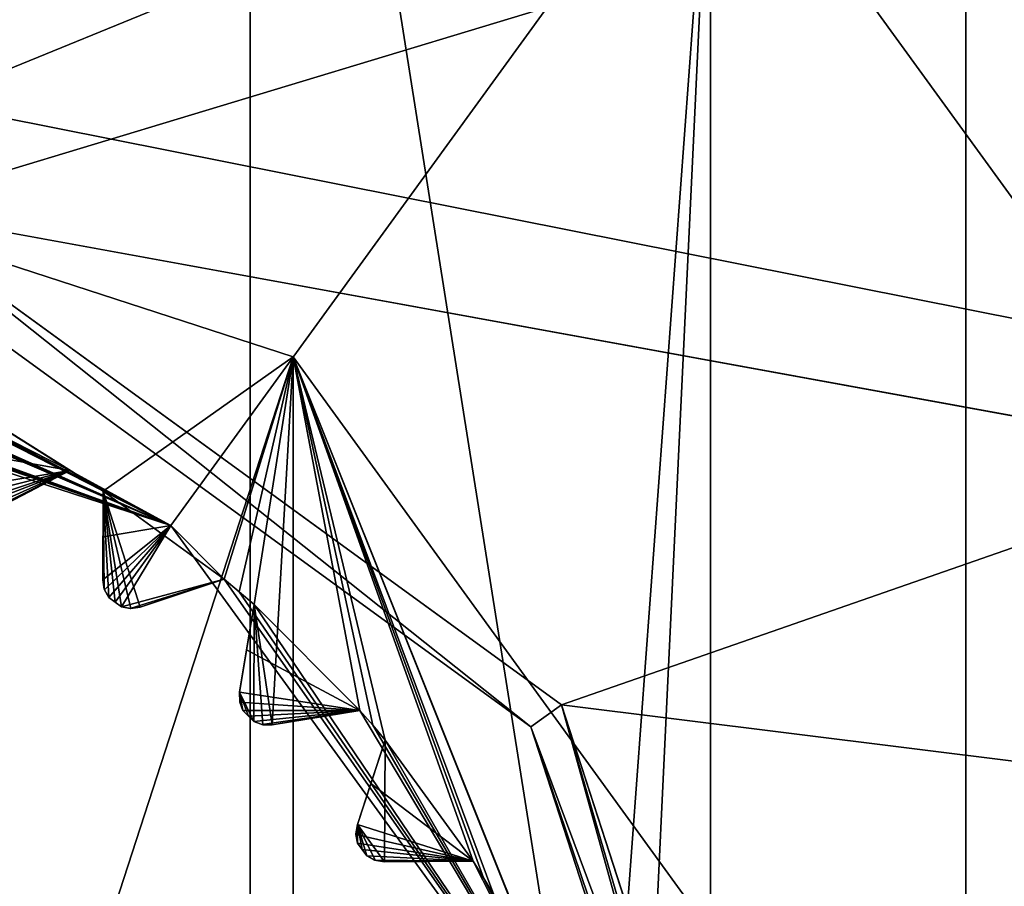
# Model space of a CAD drawing. Header units: millimetres. Extents: x -114 to 114, y -36 to 48.
# Tile 208 of 256: x 26.46 to 31.66, y 3.27 to 7.85. Entities that reach past the tile are written whole.
import ezdxf

# ---------------------------------------------------------------- set-up
doc = ezdxf.new("R2010")
doc.units = ezdxf.units.MM
doc.header["$LTSCALE"] = 65.185185
for name, color, linetype in [('2', 7, 'CONTINUOUS'), ('2786', 7, 'CONTINUOUS'), ('3463', 7, 'CONTINUOUS'), ('3464', 7, 'CONTINUOUS'), ('3648', 7, 'CONTINUOUS'), ('3650', 7, 'CONTINUOUS'), ('3652', 7, 'CONTINUOUS'), ('3654', 7, 'CONTINUOUS'), ('3655', 7, 'CONTINUOUS'), ('3656', 7, 'CONTINUOUS'), ('3725', 7, 'CONTINUOUS'), ('3726', 7, 'CONTINUOUS'), ('3727', 7, 'CONTINUOUS'), ('3728', 7, 'CONTINUOUS'), ('3729', 7, 'CONTINUOUS'), ('3730', 7, 'CONTINUOUS'), ('3731', 7, 'CONTINUOUS'), ('3732', 7, 'CONTINUOUS'), ('3733', 7, 'CONTINUOUS'), ('3734', 7, 'CONTINUOUS'), ('3735', 7, 'CONTINUOUS'), ('3736', 7, 'CONTINUOUS'), ('3737', 7, 'CONTINUOUS'), ('3738', 7, 'CONTINUOUS'), ('3968', 7, 'CONTINUOUS'), ('3969', 7, 'CONTINUOUS'), ('3970', 7, 'CONTINUOUS'), ('4033', 7, 'CONTINUOUS'), ('4034', 7, 'CONTINUOUS'), ('4035', 7, 'CONTINUOUS'), ('78', 7, 'CONTINUOUS'), ('91', 7, 'CONTINUOUS'), ('93', 7, 'CONTINUOUS')]:
    doc.layers.add(name, color=color, linetype=linetype)

msp = doc.modelspace()

# ---------------------------------------------------------------- linework, layer by layer
at = {"layer": '2', "linetype": 'CONTINUOUS'}
for points in [[(113, 35, 92.5), (-113, 35, 92.5), (72.7254, 6.8475, 92.5), (113, 35, 92.5)], [(-113, 35, 92.5), (63.3, 0, 92.5), (64.6742, 4.2309, 92.5), (-113, 35, 92.5)], [(63.3, 0, 92.5), (-113, 35, 92.5), (25.7254, 6.8475, 92.5), (63.3, 0, 92.5)], [(72.7254, 6.8475, 92.5), (-113, 35, 92.5), (68.2746, 6.8475, 92.5), (72.7254, 6.8475, 92.5)], [(68.2746, 6.8475, 92.5), (-113, 35, 92.5), (64.6742, 4.2309, 92.5), (68.2746, 6.8475, 92.5)], [(29.3258, 4.2309, 92.5), (63.3, 0, 92.5), (25.7254, 6.8475, 92.5), (29.3258, 4.2309, 92.5)], [(30.7, 0, 92.5), (63.3, 0, 92.5), (29.3258, 4.2309, 92.5), (30.7, 0, 92.5)]]:
    msp.add_3dface(points, dxfattribs=at)
at = {"layer": '2786', "linetype": 'CONTINUOUS'}
for points in [[(110.5, 32.5, 90), (-10.4698, 4.2312, 90), (-12.4154, 8.0512, 90), (110.5, 32.5, 90)], [(110.5, 32.5, 90), (-9.8, 0, 90), (-10.4698, 4.2312, 90), (110.5, 32.5, 90)], [(-9.8, 0, 90), (110.5, 32.5, 90), (21.2746, 6.8475, 90), (-9.8, 0, 90)], [(110.5, 32.5, 90), (25.7254, 6.8475, 90), (21.2746, 6.8475, 90), (110.5, 32.5, 90)], [(110.5, 32.5, 90), (29.3258, 4.2309, 90), (25.7254, 6.8475, 90), (110.5, 32.5, 90)], [(110.5, 32.5, 90), (30.7, 0, 90), (29.3258, 4.2309, 90), (110.5, 32.5, 90)], [(110.5, 32.5, 90), (68.2746, 6.8475, 90), (30.7, 0, 90), (110.5, 32.5, 90)], [(68.2746, 6.8475, 90), (64.6742, 4.2309, 90), (30.7, 0, 90), (68.2746, 6.8475, 90)], [(64.6742, 4.2309, 90), (63.3, 0, 90), (30.7, 0, 90), (64.6742, 4.2309, 90)]]:
    msp.add_3dface(points, dxfattribs=at)
at = {"layer": '3463', "linetype": 'CONTINUOUS'}
for points in [[(23.5, 13.55, 110), (23.5, -13.55, 110), (27.6818, -12.8886, 110), (23.5, 13.55, 110)], [(27.6818, 12.8886, 110), (23.5, 13.55, 110), (27.6818, -12.8886, 110), (27.6818, 12.8886, 110)], [(31.4608, 10.9648, 110), (27.6818, 12.8886, 110), (31.4608, -10.9648, 110), (31.4608, 10.9648, 110)], [(31.4608, -10.9648, 110), (27.6818, 12.8886, 110), (27.6818, -12.8886, 110), (31.4608, -10.9648, 110)], [(34.4604, 7.9669, 110), (31.4608, 10.9648, 110), (34.4604, -7.9669, 110), (34.4604, 7.9669, 110)], [(34.4604, -7.9669, 110), (31.4608, 10.9648, 110), (31.4608, -10.9648, 110), (34.4604, -7.9669, 110)]]:
    msp.add_3dface(points, dxfattribs=at)
at = {"layer": '3464', "linetype": 'CONTINUOUS'}
msp.add_3dface([(30.1126, 9.1014, 93), (31.6996, 11.2858, 93), (34.1994, 3.4764, 93), (30.1126, 9.1014, 93)], dxfattribs=at)
at = {"layer": '3648', "linetype": 'CONTINUOUS'}
for points in [[(27.9083, 6.0677, 108), (23.5, -7.5, 108), (23.5, 7.5, 108), (27.9083, 6.0677, 108)], [(27.9083, -6.0677, 108), (23.5, -7.5, 108), (27.9083, 6.0677, 108), (27.9083, -6.0677, 108)], [(30.633, 2.3175, 108), (27.9083, -6.0677, 108), (27.9083, 6.0677, 108), (30.633, 2.3175, 108)]]:
    msp.add_3dface(points, dxfattribs=at)
at = {"layer": '3650', "linetype": 'CONTINUOUS'}
for points in [[(27.9083, 6.0677, 106), (23.5, 7.5, 106), (26.9057, 5.3595, 106), (27.9083, 6.0677, 106)], [(26.9057, 5.3595, 106), (23.5, 7.5, 106), (26.8179, 5.4143, 106), (26.9057, 5.3595, 106)], [(26.8179, 5.4143, 106), (23.5, 7.5, 106), (26.7291, 5.4676, 106), (26.8179, 5.4143, 106)], [(26.7291, 5.4676, 106), (23.5, 7.5, 106), (26.0254, 5.8262, 106), (26.7291, 5.4676, 106)], [(27.5447, 4.8952, 106), (27.9083, 6.0677, 106), (26.9057, 5.3595, 106), (27.5447, 4.8952, 106)], [(27.624, 4.8286, 106), (27.9083, 6.0677, 106), (27.5447, 4.8952, 106), (27.624, 4.8286, 106)], [(27.7022, 4.7607, 106), (27.9083, 6.0677, 106), (27.624, 4.8286, 106), (27.7022, 4.7607, 106)], [(27.7983, 4.1258, 106), (27.9083, 6.0677, 106), (27.7022, 4.7607, 106), (27.7983, 4.1258, 106)], [(28.2607, 4.2022, 106), (27.9083, 6.0677, 106), (27.7983, 4.1258, 106), (28.2607, 4.2022, 106)], [(30.633, 2.3175, 106), (27.9083, 6.0677, 106), (29.4055, 2.3341, 106), (30.633, 2.3175, 106)], [(29.4055, 2.3341, 106), (27.9083, 6.0677, 106), (29.3666, 2.43, 106), (29.4055, 2.3341, 106)], [(29.3666, 2.43, 106), (27.9083, 6.0677, 106), (29.3262, 2.5254, 106), (29.3666, 2.43, 106)], [(29.3262, 2.5254, 106), (27.9083, 6.0677, 106), (28.9676, 3.2291, 106), (29.3262, 2.5254, 106)], [(28.9676, 3.2291, 106), (27.9083, 6.0677, 106), (28.9143, 3.3179, 106), (28.9676, 3.2291, 106)], [(28.9143, 3.3179, 106), (27.9083, 6.0677, 106), (28.8595, 3.4057, 106), (28.9143, 3.3179, 106)], [(28.8595, 3.4057, 106), (27.9083, 6.0677, 106), (28.3952, 4.0447, 106), (28.8595, 3.4057, 106)], [(28.3952, 4.0447, 106), (27.9083, 6.0677, 106), (28.3286, 4.124, 106), (28.3952, 4.0447, 106)], [(28.3286, 4.124, 106), (27.9083, 6.0677, 106), (28.2607, 4.2022, 106), (28.3286, 4.124, 106)], [(26.3129, 5.2521, 106), (26.7291, 5.4676, 106), (26.0254, 5.8262, 106), (26.3129, 5.2521, 106)], [(26.9026, 4.8908, 106), (26.9107, 4.8413, 106), (26.9057, 5.3595, 106), (26.9026, 4.8908, 106)], [(27.0999, 4.7474, 106), (27.5447, 4.8952, 106), (26.9057, 5.3595, 106), (27.0999, 4.7474, 106)], [(27.0504, 4.7398, 106), (27.0999, 4.7474, 106), (26.9057, 5.3595, 106), (27.0504, 4.7398, 106)], [(27.0012, 4.7489, 106), (27.0504, 4.7398, 106), (26.9057, 5.3595, 106), (27.0012, 4.7489, 106)], [(26.9679, 4.7732, 106), (27.0012, 4.7489, 106), (26.9057, 5.3595, 106), (26.9679, 4.7732, 106)], [(26.9345, 4.7973, 106), (26.9679, 4.7732, 106), (26.9057, 5.3595, 106), (26.9345, 4.7973, 106)], [(26.9107, 4.8413, 106), (26.9345, 4.7973, 106), (26.9057, 5.3595, 106), (26.9107, 4.8413, 106)], [(27.6258, 4.2983, 106), (27.7009, 4.1427, 106), (27.7022, 4.7607, 106), (27.6258, 4.2983, 106)], [(27.7009, 4.1427, 106), (27.7481, 4.126, 106), (27.7022, 4.7607, 106), (27.7009, 4.1427, 106)], [(27.7481, 4.126, 106), (27.7983, 4.1258, 106), (27.7022, 4.7607, 106), (27.7481, 4.126, 106)], [(27.6719, 4.1719, 106), (27.7009, 4.1427, 106), (27.6258, 4.2983, 106), (27.6719, 4.1719, 106)], [(27.6427, 4.2009, 106), (27.6719, 4.1719, 106), (27.6258, 4.2983, 106), (27.6427, 4.2009, 106)], [(27.626, 4.2481, 106), (27.6427, 4.2009, 106), (27.6258, 4.2983, 106), (27.626, 4.2481, 106)], [(28.2474, 3.5999, 106), (28.3908, 3.4026, 106), (28.3952, 4.0447, 106), (28.2474, 3.5999, 106)], [(28.3908, 3.4026, 106), (28.8595, 3.4057, 106), (28.3952, 4.0447, 106), (28.3908, 3.4026, 106)], [(28.2398, 3.5504, 106), (28.2489, 3.5012, 106), (28.2474, 3.5999, 106), (28.2398, 3.5504, 106)], [(28.3413, 3.4107, 106), (28.3908, 3.4026, 106), (28.2474, 3.5999, 106), (28.3413, 3.4107, 106)], [(28.2973, 3.4345, 106), (28.3413, 3.4107, 106), (28.2474, 3.5999, 106), (28.2973, 3.4345, 106)], [(28.2732, 3.4679, 106), (28.2973, 3.4345, 106), (28.2474, 3.5999, 106), (28.2732, 3.4679, 106)], [(28.2489, 3.5012, 106), (28.2732, 3.4679, 106), (28.2474, 3.5999, 106), (28.2489, 3.5012, 106)]]:
    msp.add_3dface(points, dxfattribs=at)
at = {"layer": '3652', "linetype": 'CONTINUOUS'}
for points in [[(23.5, 11.25, 93.5), (30.1126, 9.1014, 93.5), (23.5, 6.4, 93.5), (23.5, 11.25, 93.5)], [(23.5, 6.4, 93.5), (30.1126, 9.1014, 93.5), (27.2619, 5.1776, 93.5), (23.5, 6.4, 93.5)], [(27.2619, 5.1776, 93.5), (30.1126, 9.1014, 93.5), (29.5868, 1.9776, 93.5), (27.2619, 5.1776, 93.5)], [(30.1126, 9.1014, 93.5), (30.1126, -9.1014, 93.5), (29.5868, -1.9776, 93.5), (30.1126, 9.1014, 93.5)], [(29.5868, 1.9776, 93.5), (30.1126, 9.1014, 93.5), (29.5868, -1.9776, 93.5), (29.5868, 1.9776, 93.5)], [(34.1994, 3.4764, 93.5), (30.1126, -9.1014, 93.5), (30.1126, 9.1014, 93.5), (34.1994, 3.4764, 93.5)], [(34.1994, -3.4764, 93.5), (30.1126, -9.1014, 93.5), (34.1994, 3.4764, 93.5), (34.1994, -3.4764, 93.5)]]:
    msp.add_3dface(points, dxfattribs=at)
at = {"layer": '3654', "linetype": 'CONTINUOUS'}
for points in [[(27.9083, 6.0677, 108), (23.5, 7.5, 108), (27.9083, 6.0677, 106), (27.9083, 6.0677, 108)], [(23.5, 7.5, 108), (23.5, 7.5, 106), (27.9083, 6.0677, 106), (23.5, 7.5, 108)], [(30.633, 2.3175, 108), (27.9083, 6.0677, 108), (30.633, 2.3175, 106), (30.633, 2.3175, 108)], [(27.9083, 6.0677, 108), (27.9083, 6.0677, 106), (30.633, 2.3175, 106), (27.9083, 6.0677, 108)]]:
    msp.add_3dface(points, dxfattribs=at)
at = {"layer": '3655', "linetype": 'CONTINUOUS'}
for points in [[(30.1126, 9.1014, 93), (34.1994, 3.4764, 93), (30.1126, 9.1014, 93.5), (30.1126, 9.1014, 93)], [(34.1994, 3.4764, 93), (34.1994, 3.4764, 93.5), (30.1126, 9.1014, 93.5), (34.1994, 3.4764, 93)]]:
    msp.add_3dface(points, dxfattribs=at)
at = {"layer": '3656', "linetype": 'CONTINUOUS'}
for points in [[(23.5, 6.4, 93.5), (27.2619, 5.1776, 93.5), (23.8949, 6.3377, 93.55), (23.5, 6.4, 93.5)], [(23.8949, 6.3377, 93.55), (27.2619, 5.1776, 93.5), (23.9982, 6.3304, 93.55), (23.8949, 6.3377, 93.55)], [(23.9982, 6.3304, 93.55), (27.2619, 5.1776, 93.5), (24.1014, 6.3215, 93.55), (23.9982, 6.3304, 93.55)], [(24.1014, 6.3215, 93.55), (27.2619, 5.1776, 93.5), (24.8815, 6.1979, 93.55), (24.1014, 6.3215, 93.55)], [(24.8815, 6.1979, 93.55), (27.2619, 5.1776, 93.5), (24.9824, 6.1745, 93.55), (24.8815, 6.1979, 93.55)], [(24.9824, 6.1745, 93.55), (27.2619, 5.1776, 93.5), (25.0829, 6.1496, 93.55), (24.9824, 6.1745, 93.55)], [(25.0829, 6.1496, 93.55), (27.2619, 5.1776, 93.5), (25.8341, 5.9055, 93.55), (25.0829, 6.1496, 93.55)], [(25.8341, 5.9055, 93.55), (27.2619, 5.1776, 93.5), (25.93, 5.8666, 93.55), (25.8341, 5.9055, 93.55)], [(25.93, 5.8666, 93.55), (27.2619, 5.1776, 93.5), (26.0254, 5.8262, 93.55), (25.93, 5.8666, 93.55)], [(26.0254, 5.8262, 93.55), (27.2619, 5.1776, 93.5), (26.7291, 5.4676, 93.55), (26.0254, 5.8262, 93.55)], [(26.0616, 5.5872, 93.7536), (26.0254, 5.8262, 93.55), (26.7291, 5.4676, 93.55), (26.0616, 5.5872, 93.7536)], [(26.0957, 5.3628, 93.942), (26.0616, 5.5872, 93.7536), (26.7291, 5.4676, 93.55), (26.0957, 5.3628, 93.942)], [(26.113, 5.3122, 93.9799), (26.0957, 5.3628, 93.942), (26.7291, 5.4676, 93.55), (26.113, 5.3122, 93.9799)], [(26.1418, 5.2755, 94), (26.113, 5.3122, 93.9799), (26.7291, 5.4676, 93.55), (26.1418, 5.2755, 94)], [(26.1785, 5.2569, 94), (26.1418, 5.2755, 94), (26.7291, 5.4676, 93.55), (26.1785, 5.2569, 94)], [(26.2152, 5.2381, 94), (26.1785, 5.2569, 94), (26.7291, 5.4676, 93.55), (26.2152, 5.2381, 94)], [(26.2618, 5.2364, 93.9799), (26.2152, 5.2381, 94), (26.7291, 5.4676, 93.55), (26.2618, 5.2364, 93.9799)], [(26.3129, 5.2521, 93.942), (26.2618, 5.2364, 93.9799), (26.7291, 5.4676, 93.55), (26.3129, 5.2521, 93.942)], [(26.5145, 5.3565, 93.7535), (26.3129, 5.2521, 93.942), (26.7291, 5.4676, 93.55), (26.5145, 5.3565, 93.7535)], [(26.7291, 5.4676, 93.55), (27.2619, 5.1776, 93.5), (26.8179, 5.4143, 93.55), (26.7291, 5.4676, 93.55)], [(26.8179, 5.4143, 93.55), (27.2619, 5.1776, 93.5), (26.9057, 5.3595, 93.55), (26.8179, 5.4143, 93.55)], [(26.9057, 5.3595, 93.55), (27.2619, 5.1776, 93.5), (26.9041, 5.1177, 93.7536), (26.9057, 5.3595, 93.55)], [(26.9041, 5.1177, 93.7536), (27.2619, 5.1776, 93.5), (26.9026, 4.8908, 93.942), (26.9041, 5.1177, 93.7536)], [(26.9026, 4.8908, 93.942), (27.2619, 5.1776, 93.5), (26.9118, 4.838, 93.9799), (26.9026, 4.8908, 93.942)], [(26.9118, 4.838, 93.9799), (27.2619, 5.1776, 93.5), (26.9345, 4.7973, 94), (26.9118, 4.838, 93.9799)], [(26.9345, 4.7973, 94), (27.2619, 5.1776, 93.5), (26.9679, 4.7732, 94), (26.9345, 4.7973, 94)], [(26.9679, 4.7732, 94), (27.2619, 5.1776, 93.5), (27.0012, 4.7489, 94), (26.9679, 4.7732, 94)], [(27.0012, 4.7489, 94), (27.2619, 5.1776, 93.5), (27.5447, 4.8952, 93.55), (27.0012, 4.7489, 94)], [(27.2619, 5.1776, 93.5), (29.5868, 1.9776, 93.5), (27.5447, 4.8952, 93.55), (27.2619, 5.1776, 93.5)], [(27.0469, 4.7399, 93.9799), (27.0012, 4.7489, 94), (27.5447, 4.8952, 93.55), (27.0469, 4.7399, 93.9799)], [(27.0999, 4.7474, 93.942), (27.0469, 4.7399, 93.9799), (27.5447, 4.8952, 93.55), (27.0999, 4.7474, 93.942)], [(27.3153, 4.819, 93.7535), (27.0999, 4.7474, 93.942), (27.5447, 4.8952, 93.55), (27.3153, 4.819, 93.7535)], [(27.5447, 4.8952, 93.55), (29.5868, 1.9776, 93.5), (27.624, 4.8286, 93.55), (27.5447, 4.8952, 93.55)], [(27.624, 4.8286, 93.55), (29.5868, 1.9776, 93.5), (27.7022, 4.7607, 93.55), (27.624, 4.8286, 93.55)], [(27.6628, 4.5221, 93.7536), (27.7022, 4.7607, 93.55), (28.2607, 4.2022, 93.55), (27.6628, 4.5221, 93.7536)], [(27.7022, 4.7607, 93.55), (29.5868, 1.9776, 93.5), (28.2607, 4.2022, 93.55), (27.7022, 4.7607, 93.55)], [(27.6258, 4.2983, 93.942), (27.6628, 4.5221, 93.7536), (28.2607, 4.2022, 93.55), (27.6258, 4.2983, 93.942)], [(27.6267, 4.2448, 93.9799), (27.6258, 4.2983, 93.942), (28.2607, 4.2022, 93.55), (27.6267, 4.2448, 93.9799)], [(27.6427, 4.2009, 94), (27.6267, 4.2448, 93.9799), (28.2607, 4.2022, 93.55), (27.6427, 4.2009, 94)], [(27.6719, 4.1719, 94), (27.6427, 4.2009, 94), (28.2607, 4.2022, 93.55), (27.6719, 4.1719, 94)], [(27.7009, 4.1427, 94), (27.6719, 4.1719, 94), (28.2607, 4.2022, 93.55), (27.7009, 4.1427, 94)], [(27.7447, 4.1267, 93.9799), (27.7009, 4.1427, 94), (28.2607, 4.2022, 93.55), (27.7447, 4.1267, 93.9799)], [(27.7983, 4.1258, 93.942), (27.7447, 4.1267, 93.9799), (28.2607, 4.2022, 93.55), (27.7983, 4.1258, 93.942)], [(28.0222, 4.1628, 93.7535), (27.7983, 4.1258, 93.942), (28.2607, 4.2022, 93.55), (28.0222, 4.1628, 93.7535)], [(28.2607, 4.2022, 93.55), (29.5868, 1.9776, 93.5), (28.3286, 4.124, 93.55), (28.2607, 4.2022, 93.55)], [(28.3286, 4.124, 93.55), (29.5868, 1.9776, 93.5), (28.3952, 4.0447, 93.55), (28.3286, 4.124, 93.55)], [(28.319, 3.8153, 93.7536), (28.3952, 4.0447, 93.55), (28.8595, 3.4057, 93.55), (28.319, 3.8153, 93.7536)], [(28.3952, 4.0447, 93.55), (29.5868, 1.9776, 93.5), (28.8595, 3.4057, 93.55), (28.3952, 4.0447, 93.55)], [(28.2474, 3.5999, 93.942), (28.319, 3.8153, 93.7536), (28.8595, 3.4057, 93.55), (28.2474, 3.5999, 93.942)], [(28.2399, 3.5469, 93.9799), (28.2474, 3.5999, 93.942), (28.8595, 3.4057, 93.55), (28.2399, 3.5469, 93.9799)], [(28.2489, 3.5012, 94), (28.2399, 3.5469, 93.9799), (28.8595, 3.4057, 93.55), (28.2489, 3.5012, 94)], [(28.2732, 3.4679, 94), (28.2489, 3.5012, 94), (28.8595, 3.4057, 93.55), (28.2732, 3.4679, 94)], [(28.2973, 3.4345, 94), (28.2732, 3.4679, 94), (28.8595, 3.4057, 93.55), (28.2973, 3.4345, 94)], [(28.338, 3.4118, 93.9799), (28.2973, 3.4345, 94), (28.8595, 3.4057, 93.55), (28.338, 3.4118, 93.9799)], [(28.3908, 3.4026, 93.942), (28.338, 3.4118, 93.9799), (28.8595, 3.4057, 93.55), (28.3908, 3.4026, 93.942)], [(28.6177, 3.4041, 93.7535), (28.3908, 3.4026, 93.942), (28.8595, 3.4057, 93.55), (28.6177, 3.4041, 93.7535)], [(28.8595, 3.4057, 93.55), (29.5868, 1.9776, 93.5), (28.9143, 3.3179, 93.55), (28.8595, 3.4057, 93.55)], [(28.9143, 3.3179, 93.55), (29.5868, 1.9776, 93.5), (28.9676, 3.2291, 93.55), (28.9143, 3.3179, 93.55)]]:
    msp.add_3dface(points, dxfattribs=at)
at = {"layer": '3725', "linetype": 'CONTINUOUS'}
for points in [[(26.7291, 5.4676, 106), (26.3129, 5.2521, 106), (26.3129, 5.2521, 93.942), (26.7291, 5.4676, 106)], [(26.7291, 5.4676, 106), (26.3129, 5.2521, 93.942), (26.5145, 5.3565, 93.7535), (26.7291, 5.4676, 106)], [(26.7291, 5.4676, 106), (26.5145, 5.3565, 93.7535), (26.7291, 5.4676, 93.55), (26.7291, 5.4676, 106)]]:
    msp.add_3dface(points, dxfattribs=at)
at = {"layer": '3726', "linetype": 'CONTINUOUS'}
for points in [[(26.8179, 5.4143, 106), (26.7291, 5.4676, 106), (26.8179, 5.4143, 93.55), (26.8179, 5.4143, 106)], [(26.7291, 5.4676, 106), (26.7291, 5.4676, 93.55), (26.8179, 5.4143, 93.55), (26.7291, 5.4676, 106)], [(26.9057, 5.3595, 106), (26.8179, 5.4143, 106), (26.9057, 5.3595, 93.55), (26.9057, 5.3595, 106)], [(26.8179, 5.4143, 106), (26.8179, 5.4143, 93.55), (26.9057, 5.3595, 93.55), (26.8179, 5.4143, 106)]]:
    msp.add_3dface(points, dxfattribs=at)
at = {"layer": '3727', "linetype": 'CONTINUOUS'}
for points in [[(26.9026, 4.8908, 106), (26.9057, 5.3595, 106), (26.9057, 5.3595, 93.55), (26.9026, 4.8908, 106)], [(26.9026, 4.8908, 106), (26.9057, 5.3595, 93.55), (26.9041, 5.1177, 93.7536), (26.9026, 4.8908, 106)], [(26.9026, 4.8908, 106), (26.9041, 5.1177, 93.7536), (26.9026, 4.8908, 93.942), (26.9026, 4.8908, 106)]]:
    msp.add_3dface(points, dxfattribs=at)
at = {"layer": '3728', "linetype": 'CONTINUOUS'}
for points in [[(27.0504, 4.7398, 106), (27.0012, 4.7489, 106), (27.0469, 4.7399, 93.9799), (27.0504, 4.7398, 106)], [(27.0012, 4.7489, 106), (27.0012, 4.7489, 94), (27.0469, 4.7399, 93.9799), (27.0012, 4.7489, 106)], [(27.0504, 4.7398, 106), (27.0469, 4.7399, 93.9799), (27.0999, 4.7474, 93.942), (27.0504, 4.7398, 106)], [(27.0999, 4.7474, 106), (27.0504, 4.7398, 106), (27.0999, 4.7474, 93.942), (27.0999, 4.7474, 106)]]:
    msp.add_3dface(points, dxfattribs=at)
at = {"layer": '3729', "linetype": 'CONTINUOUS'}
for points in [[(27.5447, 4.8952, 106), (27.0999, 4.7474, 106), (27.0999, 4.7474, 93.942), (27.5447, 4.8952, 106)], [(27.5447, 4.8952, 106), (27.0999, 4.7474, 93.942), (27.3153, 4.819, 93.7535), (27.5447, 4.8952, 106)], [(27.5447, 4.8952, 106), (27.3153, 4.819, 93.7535), (27.5447, 4.8952, 93.55), (27.5447, 4.8952, 106)]]:
    msp.add_3dface(points, dxfattribs=at)
at = {"layer": '3730', "linetype": 'CONTINUOUS'}
for points in [[(27.624, 4.8286, 106), (27.5447, 4.8952, 106), (27.624, 4.8286, 93.55), (27.624, 4.8286, 106)], [(27.5447, 4.8952, 106), (27.5447, 4.8952, 93.55), (27.624, 4.8286, 93.55), (27.5447, 4.8952, 106)], [(27.7022, 4.7607, 106), (27.624, 4.8286, 106), (27.7022, 4.7607, 93.55), (27.7022, 4.7607, 106)], [(27.624, 4.8286, 106), (27.624, 4.8286, 93.55), (27.7022, 4.7607, 93.55), (27.624, 4.8286, 106)]]:
    msp.add_3dface(points, dxfattribs=at)
at = {"layer": '3731', "linetype": 'CONTINUOUS'}
for points in [[(27.6258, 4.2983, 106), (27.7022, 4.7607, 106), (27.7022, 4.7607, 93.55), (27.6258, 4.2983, 106)], [(27.6258, 4.2983, 106), (27.7022, 4.7607, 93.55), (27.6628, 4.5221, 93.7536), (27.6258, 4.2983, 106)], [(27.6258, 4.2983, 106), (27.6628, 4.5221, 93.7536), (27.6258, 4.2983, 93.942), (27.6258, 4.2983, 106)]]:
    msp.add_3dface(points, dxfattribs=at)
at = {"layer": '3732', "linetype": 'CONTINUOUS'}
for points in [[(27.7481, 4.126, 106), (27.7009, 4.1427, 106), (27.7447, 4.1267, 93.9799), (27.7481, 4.126, 106)], [(27.7009, 4.1427, 106), (27.7009, 4.1427, 94), (27.7447, 4.1267, 93.9799), (27.7009, 4.1427, 106)], [(27.7481, 4.126, 106), (27.7447, 4.1267, 93.9799), (27.7983, 4.1258, 93.942), (27.7481, 4.126, 106)], [(27.7983, 4.1258, 106), (27.7481, 4.126, 106), (27.7983, 4.1258, 93.942), (27.7983, 4.1258, 106)]]:
    msp.add_3dface(points, dxfattribs=at)
at = {"layer": '3733', "linetype": 'CONTINUOUS'}
for points in [[(28.2607, 4.2022, 106), (27.7983, 4.1258, 106), (27.7983, 4.1258, 93.942), (28.2607, 4.2022, 106)], [(28.2607, 4.2022, 106), (27.7983, 4.1258, 93.942), (28.0222, 4.1628, 93.7535), (28.2607, 4.2022, 106)], [(28.2607, 4.2022, 106), (28.0222, 4.1628, 93.7535), (28.2607, 4.2022, 93.55), (28.2607, 4.2022, 106)]]:
    msp.add_3dface(points, dxfattribs=at)
at = {"layer": '3734', "linetype": 'CONTINUOUS'}
for points in [[(28.3286, 4.124, 106), (28.2607, 4.2022, 106), (28.3286, 4.124, 93.55), (28.3286, 4.124, 106)], [(28.2607, 4.2022, 106), (28.2607, 4.2022, 93.55), (28.3286, 4.124, 93.55), (28.2607, 4.2022, 106)], [(28.3952, 4.0447, 106), (28.3286, 4.124, 106), (28.3952, 4.0447, 93.55), (28.3952, 4.0447, 106)], [(28.3286, 4.124, 106), (28.3286, 4.124, 93.55), (28.3952, 4.0447, 93.55), (28.3286, 4.124, 106)]]:
    msp.add_3dface(points, dxfattribs=at)
at = {"layer": '3735', "linetype": 'CONTINUOUS'}
for points in [[(28.2474, 3.5999, 106), (28.3952, 4.0447, 106), (28.3952, 4.0447, 93.55), (28.2474, 3.5999, 106)], [(28.2474, 3.5999, 106), (28.3952, 4.0447, 93.55), (28.319, 3.8153, 93.7536), (28.2474, 3.5999, 106)], [(28.2474, 3.5999, 106), (28.319, 3.8153, 93.7536), (28.2474, 3.5999, 93.942), (28.2474, 3.5999, 106)]]:
    msp.add_3dface(points, dxfattribs=at)
at = {"layer": '3736', "linetype": 'CONTINUOUS'}
for points in [[(28.3413, 3.4107, 106), (28.2973, 3.4345, 106), (28.338, 3.4118, 93.9799), (28.3413, 3.4107, 106)], [(28.2973, 3.4345, 106), (28.2973, 3.4345, 94), (28.338, 3.4118, 93.9799), (28.2973, 3.4345, 106)], [(28.3413, 3.4107, 106), (28.338, 3.4118, 93.9799), (28.3908, 3.4026, 93.942), (28.3413, 3.4107, 106)], [(28.3908, 3.4026, 106), (28.3413, 3.4107, 106), (28.3908, 3.4026, 93.942), (28.3908, 3.4026, 106)]]:
    msp.add_3dface(points, dxfattribs=at)
at = {"layer": '3737', "linetype": 'CONTINUOUS'}
for points in [[(28.8595, 3.4057, 106), (28.3908, 3.4026, 106), (28.3908, 3.4026, 93.942), (28.8595, 3.4057, 106)], [(28.8595, 3.4057, 106), (28.3908, 3.4026, 93.942), (28.6177, 3.4041, 93.7535), (28.8595, 3.4057, 106)], [(28.8595, 3.4057, 106), (28.6177, 3.4041, 93.7535), (28.8595, 3.4057, 93.55), (28.8595, 3.4057, 106)]]:
    msp.add_3dface(points, dxfattribs=at)
at = {"layer": '3738', "linetype": 'CONTINUOUS'}
for points in [[(28.9143, 3.3179, 106), (28.8595, 3.4057, 106), (28.9143, 3.3179, 93.55), (28.9143, 3.3179, 106)], [(28.8595, 3.4057, 106), (28.8595, 3.4057, 93.55), (28.9143, 3.3179, 93.55), (28.8595, 3.4057, 106)], [(28.9676, 3.2291, 106), (28.9143, 3.3179, 106), (28.9676, 3.2291, 93.55), (28.9676, 3.2291, 106)], [(28.9143, 3.3179, 106), (28.9143, 3.3179, 93.55), (28.9676, 3.2291, 93.55), (28.9143, 3.3179, 106)]]:
    msp.add_3dface(points, dxfattribs=at)
at = {"layer": '3968', "linetype": 'CONTINUOUS'}
for points in [[(26.9679, 4.7732, 106), (26.9345, 4.7973, 106), (26.9679, 4.7732, 94), (26.9679, 4.7732, 106)], [(26.9345, 4.7973, 106), (26.9345, 4.7973, 94), (26.9679, 4.7732, 94), (26.9345, 4.7973, 106)], [(27.0012, 4.7489, 106), (26.9679, 4.7732, 106), (27.0012, 4.7489, 94), (27.0012, 4.7489, 106)], [(26.9679, 4.7732, 106), (26.9679, 4.7732, 94), (27.0012, 4.7489, 94), (26.9679, 4.7732, 106)]]:
    msp.add_3dface(points, dxfattribs=at)
at = {"layer": '3969', "linetype": 'CONTINUOUS'}
for points in [[(27.6719, 4.1719, 106), (27.6427, 4.2009, 106), (27.6719, 4.1719, 94), (27.6719, 4.1719, 106)], [(27.6427, 4.2009, 106), (27.6427, 4.2009, 94), (27.6719, 4.1719, 94), (27.6427, 4.2009, 106)], [(27.7009, 4.1427, 106), (27.6719, 4.1719, 106), (27.7009, 4.1427, 94), (27.7009, 4.1427, 106)], [(27.6719, 4.1719, 106), (27.6719, 4.1719, 94), (27.7009, 4.1427, 94), (27.6719, 4.1719, 106)]]:
    msp.add_3dface(points, dxfattribs=at)
at = {"layer": '3970', "linetype": 'CONTINUOUS'}
for points in [[(28.2732, 3.4679, 106), (28.2489, 3.5012, 106), (28.2732, 3.4679, 94), (28.2732, 3.4679, 106)], [(28.2489, 3.5012, 106), (28.2489, 3.5012, 94), (28.2732, 3.4679, 94), (28.2489, 3.5012, 106)], [(28.2973, 3.4345, 106), (28.2732, 3.4679, 106), (28.2973, 3.4345, 94), (28.2973, 3.4345, 106)], [(28.2732, 3.4679, 106), (28.2732, 3.4679, 94), (28.2973, 3.4345, 94), (28.2732, 3.4679, 106)]]:
    msp.add_3dface(points, dxfattribs=at)
at = {"layer": '4033', "linetype": 'CONTINUOUS'}
for points in [[(26.9107, 4.8413, 106), (26.9026, 4.8908, 106), (26.9118, 4.838, 93.9799), (26.9107, 4.8413, 106)], [(26.9026, 4.8908, 106), (26.9026, 4.8908, 93.942), (26.9118, 4.838, 93.9799), (26.9026, 4.8908, 106)], [(26.9345, 4.7973, 106), (26.9107, 4.8413, 106), (26.9345, 4.7973, 94), (26.9345, 4.7973, 106)], [(26.9107, 4.8413, 106), (26.9118, 4.838, 93.9799), (26.9345, 4.7973, 94), (26.9107, 4.8413, 106)]]:
    msp.add_3dface(points, dxfattribs=at)
at = {"layer": '4034', "linetype": 'CONTINUOUS'}
for points in [[(27.626, 4.2481, 106), (27.6258, 4.2983, 106), (27.6267, 4.2448, 93.9799), (27.626, 4.2481, 106)], [(27.6258, 4.2983, 106), (27.6258, 4.2983, 93.942), (27.6267, 4.2448, 93.9799), (27.6258, 4.2983, 106)], [(27.6427, 4.2009, 106), (27.626, 4.2481, 106), (27.6427, 4.2009, 94), (27.6427, 4.2009, 106)], [(27.626, 4.2481, 106), (27.6267, 4.2448, 93.9799), (27.6427, 4.2009, 94), (27.626, 4.2481, 106)]]:
    msp.add_3dface(points, dxfattribs=at)
at = {"layer": '4035', "linetype": 'CONTINUOUS'}
for points in [[(28.2398, 3.5504, 106), (28.2474, 3.5999, 106), (28.2399, 3.5469, 93.9799), (28.2398, 3.5504, 106)], [(28.2474, 3.5999, 106), (28.2474, 3.5999, 93.942), (28.2399, 3.5469, 93.9799), (28.2474, 3.5999, 106)], [(28.2489, 3.5012, 106), (28.2398, 3.5504, 106), (28.2489, 3.5012, 94), (28.2489, 3.5012, 106)], [(28.2398, 3.5504, 106), (28.2399, 3.5469, 93.9799), (28.2489, 3.5012, 94), (28.2398, 3.5504, 106)]]:
    msp.add_3dface(points, dxfattribs=at)
at = {"layer": '78', "linetype": 'CONTINUOUS'}
for points in [[(29.1631, 4.1145, 92.3), (25.6631, 6.6574, 92.3), (29.1631, 4.1145, 90.2), (29.1631, 4.1145, 92.3)], [(29.1631, 4.1145, 90.2), (25.6631, 6.6574, 92.3), (25.6631, 6.6574, 90.2), (29.1631, 4.1145, 90.2)], [(30.5, 0, 92.3), (29.1631, 4.1145, 92.3), (30.5, 0, 90.2), (30.5, 0, 92.3)], [(30.5, 0, 90.2), (29.1631, 4.1145, 92.3), (29.1631, 4.1145, 90.2), (30.5, 0, 90.2)]]:
    msp.add_3dface(points, dxfattribs=at)
at = {"layer": '91', "linetype": 'CONTINUOUS'}
for points in [[(25.7254, 6.8475, 92.5), (25.6631, 6.6574, 92.3), (29.1631, 4.1145, 92.3), (25.7254, 6.8475, 92.5)], [(29.3258, 4.2309, 92.5), (25.7254, 6.8475, 92.5), (29.1631, 4.1145, 92.3), (29.3258, 4.2309, 92.5)], [(29.3258, 4.2309, 92.5), (29.1631, 4.1145, 92.3), (30.5, 0, 92.3), (29.3258, 4.2309, 92.5)], [(30.7, 0, 92.5), (29.3258, 4.2309, 92.5), (30.5586, 0, 92.4414), (30.7, 0, 92.5)], [(29.3258, 4.2309, 92.5), (30.5, 0, 92.3), (30.5586, 0, 92.4414), (29.3258, 4.2309, 92.5)]]:
    msp.add_3dface(points, dxfattribs=at)
at = {"layer": '93', "linetype": 'CONTINUOUS'}
for points in [[(29.1631, 4.1145, 90.2), (25.6631, 6.6574, 90.2), (25.7254, 6.8475, 90), (29.1631, 4.1145, 90.2)], [(29.3258, 4.2309, 90), (29.1631, 4.1145, 90.2), (25.7254, 6.8475, 90), (29.3258, 4.2309, 90)], [(30.7, 0, 90), (29.1631, 4.1145, 90.2), (29.3258, 4.2309, 90), (30.7, 0, 90)], [(30.5, 0, 90.2), (29.1631, 4.1145, 90.2), (30.5586, 0, 90.0586), (30.5, 0, 90.2)], [(29.1631, 4.1145, 90.2), (30.7, 0, 90), (30.5586, 0, 90.0586), (29.1631, 4.1145, 90.2)]]:
    msp.add_3dface(points, dxfattribs=at)

doc.saveas('drawing.dxf')
